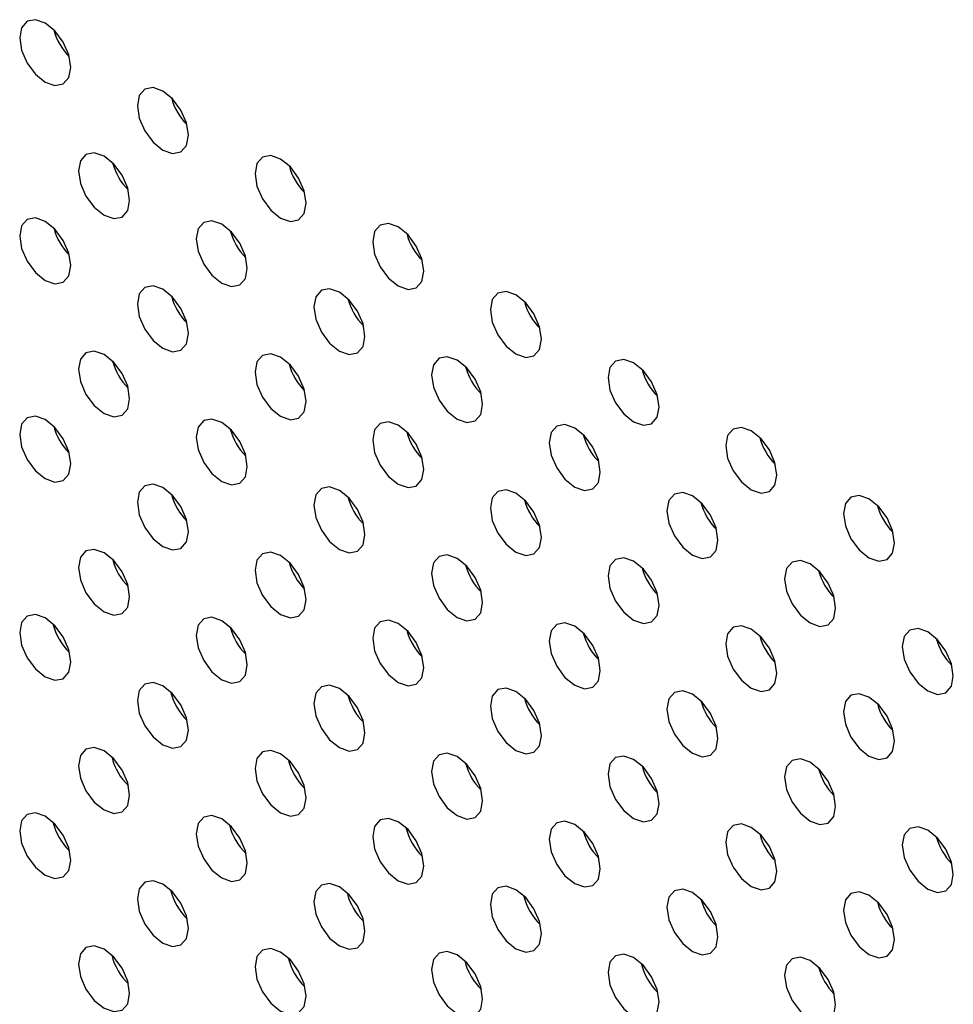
# Model space of a CAD drawing. Header units: millimetres. Extents: x 0 to 844, y -2 to 552.
# Tile 102 of 151: x 662.52 to 665.59, y 397.34 to 400.59. Entities that reach past the tile are written whole.
import ezdxf

# ---------------------------------------------------------------- set-up
doc = ezdxf.new("R2010")
doc.units = ezdxf.units.MM

msp = doc.modelspace()

# ---------------------------------------------------------------- linework, layer by layer
at = {"color": 7, "linetype": 'Continuous', "lineweight": 25, "flags": 128}
for points in [[(662.6834, 400.4304), (662.677, 400.4713), (662.6587, 400.5134), (662.6314, 400.5502), (662.5992, 400.5762), (662.567, 400.5874), (662.5397, 400.5821), (662.5214, 400.5611), (662.515, 400.5276), (662.5214, 400.4867), (662.5397, 400.4446), (662.567, 400.4078), (662.5992, 400.3818), (662.6314, 400.3706), (662.6587, 400.3759), (662.677, 400.3969), (662.6834, 400.4304)], [(663.0713, 400.2064), (663.0649, 400.2473), (663.0467, 400.2894), (663.0193, 400.3263), (662.9871, 400.3523), (662.9549, 400.3635), (662.9276, 400.3582), (662.9093, 400.3371), (662.9029, 400.3036), (662.9093, 400.2627), (662.9276, 400.2207), (662.9549, 400.1838), (662.9871, 400.1578), (663.0193, 400.1466), (663.0467, 400.1519), (663.0649, 400.1729), (663.0713, 400.2064)], [(662.8774, 399.9917), (662.871, 400.0326), (662.8527, 400.0747), (662.8254, 400.1116), (662.7932, 400.1376), (662.761, 400.1488), (662.7336, 400.1435), (662.7154, 400.1225), (662.709, 400.0889), (662.7154, 400.048), (662.7336, 400.006), (662.761, 399.9691), (662.7932, 399.9431), (662.8254, 399.9319), (662.8527, 399.9372), (662.871, 399.9582), (662.8774, 399.9917)], [(663.4592, 399.9825), (663.4528, 400.0234), (663.4346, 400.0655), (663.4073, 400.1023), (663.375, 400.1283), (663.3428, 400.1395), (663.3155, 400.1342), (663.2973, 400.1132), (663.2909, 400.0797), (663.2973, 400.0388), (663.3155, 399.9967), (663.3428, 399.9599), (663.375, 399.9339), (663.4073, 399.9227), (663.4346, 399.928), (663.4528, 399.949), (663.4592, 399.9825)], [(662.6834, 399.7771), (662.677, 399.818), (662.6587, 399.86), (662.6314, 399.8969), (662.5992, 399.9229), (662.567, 399.9341), (662.5397, 399.9288), (662.5214, 399.9078), (662.515, 399.8743), (662.5214, 399.8334), (662.5397, 399.7913), (662.567, 399.7544), (662.5992, 399.7284), (662.6314, 399.7172), (662.6587, 399.7226), (662.677, 399.7436), (662.6834, 399.7771)], [(663.2653, 399.7678), (663.2589, 399.8087), (663.2406, 399.8508), (663.2133, 399.8876), (663.1811, 399.9136), (663.1489, 399.9248), (663.1216, 399.9195), (663.1033, 399.8985), (663.0969, 399.865), (663.1033, 399.8241), (663.1216, 399.782), (663.1489, 399.7452), (663.1811, 399.7192), (663.2133, 399.708), (663.2406, 399.7133), (663.2589, 399.7343), (663.2653, 399.7678)], [(663.8472, 399.7586), (663.8407, 399.7995), (663.8225, 399.8415), (663.7952, 399.8784), (663.763, 399.9044), (663.7307, 399.9156), (663.7034, 399.9103), (663.6852, 399.8893), (663.6788, 399.8558), (663.6852, 399.8149), (663.7034, 399.7728), (663.7307, 399.7359), (663.763, 399.7099), (663.7952, 399.6987), (663.8225, 399.704), (663.8407, 399.7251), (663.8472, 399.7586)], [(663.0713, 399.5531), (663.0649, 399.594), (663.0467, 399.6361), (663.0193, 399.6729), (662.9871, 399.6989), (662.9549, 399.7101), (662.9276, 399.7048), (662.9093, 399.6838), (662.9029, 399.6503), (662.9093, 399.6094), (662.9276, 399.5673), (662.9549, 399.5305), (662.9871, 399.5045), (663.0193, 399.4933), (663.0467, 399.4986), (663.0649, 399.5196), (663.0713, 399.5531)], [(663.6532, 399.5439), (663.6468, 399.5848), (663.6285, 399.6268), (663.6012, 399.6637), (663.569, 399.6897), (663.5368, 399.7009), (663.5095, 399.6956), (663.4912, 399.6746), (663.4848, 399.6411), (663.4912, 399.6002), (663.5095, 399.5581), (663.5368, 399.5212), (663.569, 399.4952), (663.6012, 399.484), (663.6285, 399.4894), (663.6468, 399.5104), (663.6532, 399.5439)], [(664.2351, 399.5346), (664.2287, 399.5755), (664.2104, 399.6176), (664.1831, 399.6544), (664.1509, 399.6804), (664.1187, 399.6916), (664.0914, 399.6863), (664.0731, 399.6653), (664.0667, 399.6318), (664.0731, 399.5909), (664.0914, 399.5488), (664.1187, 399.512), (664.1509, 399.486), (664.1831, 399.4748), (664.2104, 399.4801), (664.2287, 399.5011), (664.2351, 399.5346)], [(662.8774, 399.3384), (662.871, 399.3793), (662.8527, 399.4214), (662.8254, 399.4583), (662.7932, 399.4843), (662.761, 399.4954), (662.7336, 399.4901), (662.7154, 399.4691), (662.709, 399.4356), (662.7154, 399.3947), (662.7336, 399.3527), (662.761, 399.3158), (662.7932, 399.2898), (662.8254, 399.2786), (662.8527, 399.2839), (662.871, 399.3049), (662.8774, 399.3384)], [(663.4592, 399.3292), (663.4528, 399.3701), (663.4346, 399.4122), (663.4073, 399.449), (663.375, 399.475), (663.3428, 399.4862), (663.3155, 399.4809), (663.2973, 399.4599), (663.2909, 399.4264), (663.2973, 399.3855), (663.3155, 399.3434), (663.3428, 399.3066), (663.375, 399.2806), (663.4073, 399.2694), (663.4346, 399.2747), (663.4528, 399.2957), (663.4592, 399.3292)], [(664.0411, 399.3199), (664.0347, 399.3608), (664.0165, 399.4029), (663.9892, 399.4397), (663.9569, 399.4657), (663.9247, 399.4769), (663.8974, 399.4716), (663.8792, 399.4506), (663.8727, 399.4171), (663.8792, 399.3762), (663.8974, 399.3341), (663.9247, 399.2973), (663.9569, 399.2713), (663.9892, 399.2601), (664.0165, 399.2654), (664.0347, 399.2864), (664.0411, 399.3199)], [(664.623, 399.3107), (664.6166, 399.3516), (664.5983, 399.3937), (664.571, 399.4305), (664.5388, 399.4565), (664.5066, 399.4677), (664.4793, 399.4624), (664.461, 399.4414), (664.4546, 399.4079), (664.461, 399.367), (664.4793, 399.3249), (664.5066, 399.2881), (664.5388, 399.2621), (664.571, 399.2509), (664.5983, 399.2562), (664.6166, 399.2772), (664.623, 399.3107)], [(662.6834, 399.1238), (662.677, 399.1647), (662.6587, 399.2067), (662.6314, 399.2436), (662.5992, 399.2696), (662.567, 399.2808), (662.5397, 399.2755), (662.5214, 399.2545), (662.515, 399.221), (662.5214, 399.1801), (662.5397, 399.138), (662.567, 399.1011), (662.5992, 399.0751), (662.6314, 399.0639), (662.6587, 399.0692), (662.677, 399.0902), (662.6834, 399.1238)], [(663.2653, 399.1145), (663.2589, 399.1554), (663.2406, 399.1975), (663.2133, 399.2343), (663.1811, 399.2603), (663.1489, 399.2715), (663.1216, 399.2662), (663.1033, 399.2452), (663.0969, 399.2117), (663.1033, 399.1708), (663.1216, 399.1287), (663.1489, 399.0919), (663.1811, 399.0659), (663.2133, 399.0547), (663.2406, 399.06), (663.2589, 399.081), (663.2653, 399.1145)], [(663.8472, 399.1052), (663.8407, 399.1461), (663.8225, 399.1882), (663.7952, 399.2251), (663.763, 399.2511), (663.7307, 399.2623), (663.7034, 399.257), (663.6852, 399.236), (663.6788, 399.2024), (663.6852, 399.1615), (663.7034, 399.1195), (663.7307, 399.0826), (663.763, 399.0566), (663.7952, 399.0454), (663.8225, 399.0507), (663.8407, 399.0717), (663.8472, 399.1052)], [(664.429, 399.096), (664.4226, 399.1369), (664.4044, 399.179), (664.3771, 399.2158), (664.3449, 399.2418), (664.3126, 399.253), (664.2853, 399.2477), (664.2671, 399.2267), (664.2607, 399.1932), (664.2671, 399.1523), (664.2853, 399.1102), (664.3126, 399.0734), (664.3449, 399.0474), (664.3771, 399.0362), (664.4044, 399.0415), (664.4226, 399.0625), (664.429, 399.096)], [(665.0109, 399.0867), (665.0045, 399.1276), (664.9863, 399.1697), (664.9589, 399.2066), (664.9267, 399.2326), (664.8945, 399.2438), (664.8672, 399.2384), (664.8489, 399.2174), (664.8425, 399.1839), (664.8489, 399.143), (664.8672, 399.101), (664.8945, 399.0641), (664.9267, 399.0381), (664.9589, 399.0269), (664.9863, 399.0322), (665.0045, 399.0532), (665.0109, 399.0867)], [(663.0713, 398.8998), (663.0649, 398.9407), (663.0467, 398.9828), (663.0193, 399.0196), (662.9871, 399.0456), (662.9549, 399.0568), (662.9276, 399.0515), (662.9093, 399.0305), (662.9029, 398.997), (662.9093, 398.9561), (662.9276, 398.914), (662.9549, 398.8772), (662.9871, 398.8512), (663.0193, 398.84), (663.0467, 398.8453), (663.0649, 398.8663), (663.0713, 398.8998)], [(663.6532, 398.8905), (663.6468, 398.9315), (663.6285, 398.9735), (663.6012, 399.0104), (663.569, 399.0364), (663.5368, 399.0476), (663.5095, 399.0423), (663.4912, 399.0213), (663.4848, 398.9878), (663.4912, 398.9468), (663.5095, 398.9048), (663.5368, 398.8679), (663.569, 398.8419), (663.6012, 398.8307), (663.6285, 398.836), (663.6468, 398.857), (663.6532, 398.8905)], [(664.2351, 398.8813), (664.2287, 398.9222), (664.2104, 398.9643), (664.1831, 399.0011), (664.1509, 399.0271), (664.1187, 399.0383), (664.0914, 399.033), (664.0731, 399.012), (664.0667, 398.9785), (664.0731, 398.9376), (664.0914, 398.8955), (664.1187, 398.8587), (664.1509, 398.8327), (664.1831, 398.8215), (664.2104, 398.8268), (664.2287, 398.8478), (664.2351, 398.8813)], [(664.817, 398.872), (664.8106, 398.9129), (664.7923, 398.955), (664.765, 398.9919), (664.7328, 399.0179), (664.7006, 399.0291), (664.6732, 399.0238), (664.655, 399.0027), (664.6486, 398.9692), (664.655, 398.9283), (664.6732, 398.8863), (664.7006, 398.8494), (664.7328, 398.8234), (664.765, 398.8122), (664.7923, 398.8175), (664.8106, 398.8385), (664.817, 398.872)], [(665.3988, 398.8628), (665.3924, 398.9037), (665.3742, 398.9458), (665.3469, 398.9826), (665.3146, 399.0086), (665.2824, 399.0198), (665.2551, 399.0145), (665.2369, 398.9935), (665.2304, 398.96), (665.2369, 398.9191), (665.2551, 398.877), (665.2824, 398.8402), (665.3146, 398.8142), (665.3469, 398.803), (665.3742, 398.8083), (665.3924, 398.8293), (665.3988, 398.8628)], [(662.8774, 398.6851), (662.871, 398.726), (662.8527, 398.7681), (662.8254, 398.8049), (662.7932, 398.8309), (662.761, 398.8421), (662.7336, 398.8368), (662.7154, 398.8158), (662.709, 398.7823), (662.7154, 398.7414), (662.7336, 398.6993), (662.761, 398.6625), (662.7932, 398.6365), (662.8254, 398.6253), (662.8527, 398.6306), (662.871, 398.6516), (662.8774, 398.6851)], [(663.4592, 398.6759), (663.4528, 398.7168), (663.4346, 398.7588), (663.4073, 398.7957), (663.375, 398.8217), (663.3428, 398.8329), (663.3155, 398.8276), (663.2973, 398.8066), (663.2909, 398.7731), (663.2973, 398.7322), (663.3155, 398.6901), (663.3428, 398.6533), (663.375, 398.6273), (663.4073, 398.6161), (663.4346, 398.6214), (663.4528, 398.6424), (663.4592, 398.6759)], [(664.0411, 398.6666), (664.0347, 398.7075), (664.0165, 398.7496), (663.9892, 398.7864), (663.9569, 398.8124), (663.9247, 398.8236), (663.8974, 398.8183), (663.8792, 398.7973), (663.8727, 398.7638), (663.8792, 398.7229), (663.8974, 398.6808), (663.9247, 398.644), (663.9569, 398.618), (663.9892, 398.6068), (664.0165, 398.6121), (664.0347, 398.6331), (664.0411, 398.6666)], [(664.623, 398.6574), (664.6166, 398.6983), (664.5983, 398.7403), (664.571, 398.7772), (664.5388, 398.8032), (664.5066, 398.8144), (664.4793, 398.8091), (664.461, 398.7881), (664.4546, 398.7546), (664.461, 398.7137), (664.4793, 398.6716), (664.5066, 398.6347), (664.5388, 398.6087), (664.571, 398.5975), (664.5983, 398.6029), (664.6166, 398.6239), (664.623, 398.6574)], [(665.2049, 398.6481), (665.1985, 398.689), (665.1802, 398.7311), (665.1529, 398.7679), (665.1207, 398.7939), (665.0885, 398.8051), (665.0612, 398.7998), (665.0429, 398.7788), (665.0365, 398.7453), (665.0429, 398.7044), (665.0612, 398.6623), (665.0885, 398.6255), (665.1207, 398.5995), (665.1529, 398.5883), (665.1802, 398.5936), (665.1985, 398.6146), (665.2049, 398.6481)], [(662.6834, 398.4704), (662.677, 398.5113), (662.6587, 398.5534), (662.6314, 398.5903), (662.5992, 398.6163), (662.567, 398.6275), (662.5397, 398.6221), (662.5214, 398.6011), (662.515, 398.5676), (662.5214, 398.5267), (662.5397, 398.4847), (662.567, 398.4478), (662.5992, 398.4218), (662.6314, 398.4106), (662.6587, 398.4159), (662.677, 398.4369), (662.6834, 398.4704)], [(663.2653, 398.4612), (663.2589, 398.5021), (663.2406, 398.5442), (663.2133, 398.581), (663.1811, 398.607), (663.1489, 398.6182), (663.1216, 398.6129), (663.1033, 398.5919), (663.0969, 398.5584), (663.1033, 398.5175), (663.1216, 398.4754), (663.1489, 398.4386), (663.1811, 398.4126), (663.2133, 398.4014), (663.2406, 398.4067), (663.2589, 398.4277), (663.2653, 398.4612)], [(663.8472, 398.4519), (663.8407, 398.4928), (663.8225, 398.5349), (663.7952, 398.5718), (663.763, 398.5978), (663.7307, 398.6089), (663.7034, 398.6036), (663.6852, 398.5826), (663.6788, 398.5491), (663.6852, 398.5082), (663.7034, 398.4662), (663.7307, 398.4293), (663.763, 398.4033), (663.7952, 398.3921), (663.8225, 398.3974), (663.8407, 398.4184), (663.8472, 398.4519)], [(664.429, 398.4427), (664.4226, 398.4836), (664.4044, 398.5256), (664.3771, 398.5625), (664.3449, 398.5885), (664.3126, 398.5997), (664.2853, 398.5944), (664.2671, 398.5734), (664.2607, 398.5399), (664.2671, 398.499), (664.2853, 398.4569), (664.3126, 398.42), (664.3449, 398.394), (664.3771, 398.3829), (664.4044, 398.3882), (664.4226, 398.4092), (664.429, 398.4427)], [(665.0109, 398.4334), (665.0045, 398.4743), (664.9863, 398.5164), (664.9589, 398.5532), (664.9267, 398.5792), (664.8945, 398.5904), (664.8672, 398.5851), (664.8489, 398.5641), (664.8425, 398.5306), (664.8489, 398.4897), (664.8672, 398.4476), (664.8945, 398.4108), (664.9267, 398.3848), (664.9589, 398.3736), (664.9863, 398.3789), (665.0045, 398.3999), (665.0109, 398.4334)], [(665.5928, 398.4242), (665.5864, 398.4651), (665.5681, 398.5071), (665.5408, 398.544), (665.5086, 398.57), (665.4764, 398.5812), (665.4491, 398.5759), (665.4308, 398.5549), (665.4244, 398.5214), (665.4308, 398.4805), (665.4491, 398.4384), (665.4764, 398.4015), (665.5086, 398.3755), (665.5408, 398.3643), (665.5681, 398.3696), (665.5864, 398.3907), (665.5928, 398.4242)], [(663.0713, 398.2465), (663.0649, 398.2874), (663.0467, 398.3295), (663.0193, 398.3663), (662.9871, 398.3923), (662.9549, 398.4035), (662.9276, 398.3982), (662.9093, 398.3772), (662.9029, 398.3437), (662.9093, 398.3028), (662.9276, 398.2607), (662.9549, 398.2239), (662.9871, 398.1979), (663.0193, 398.1867), (663.0467, 398.192), (663.0649, 398.213), (663.0713, 398.2465)], [(663.6532, 398.2372), (663.6468, 398.2781), (663.6285, 398.3202), (663.6012, 398.3571), (663.569, 398.3831), (663.5368, 398.3943), (663.5095, 398.3889), (663.4912, 398.3679), (663.4848, 398.3344), (663.4912, 398.2935), (663.5095, 398.2515), (663.5368, 398.2146), (663.569, 398.1886), (663.6012, 398.1774), (663.6285, 398.1827), (663.6468, 398.2037), (663.6532, 398.2372)], [(664.2351, 398.228), (664.2287, 398.2689), (664.2104, 398.311), (664.1831, 398.3478), (664.1509, 398.3738), (664.1187, 398.385), (664.0914, 398.3797), (664.0731, 398.3587), (664.0667, 398.3252), (664.0731, 398.2843), (664.0914, 398.2422), (664.1187, 398.2054), (664.1509, 398.1794), (664.1831, 398.1682), (664.2104, 398.1735), (664.2287, 398.1945), (664.2351, 398.228)], [(664.817, 398.2187), (664.8106, 398.2596), (664.7923, 398.3017), (664.765, 398.3385), (664.7328, 398.3645), (664.7006, 398.3757), (664.6732, 398.3704), (664.655, 398.3494), (664.6486, 398.3159), (664.655, 398.275), (664.6732, 398.2329), (664.7006, 398.1961), (664.7328, 398.1701), (664.765, 398.1589), (664.7923, 398.1642), (664.8106, 398.1852), (664.817, 398.2187)], [(665.3988, 398.2095), (665.3924, 398.2504), (665.3742, 398.2925), (665.3469, 398.3293), (665.3146, 398.3553), (665.2824, 398.3665), (665.2551, 398.3612), (665.2369, 398.3402), (665.2304, 398.3067), (665.2369, 398.2658), (665.2551, 398.2237), (665.2824, 398.1869), (665.3146, 398.1609), (665.3469, 398.1497), (665.3742, 398.155), (665.3924, 398.176), (665.3988, 398.2095)], [(662.8774, 398.0318), (662.871, 398.0727), (662.8527, 398.1148), (662.8254, 398.1516), (662.7932, 398.1776), (662.761, 398.1888), (662.7336, 398.1835), (662.7154, 398.1625), (662.709, 398.129), (662.7154, 398.0881), (662.7336, 398.046), (662.761, 398.0092), (662.7932, 397.9832), (662.8254, 397.972), (662.8527, 397.9773), (662.871, 397.9983), (662.8774, 398.0318)], [(663.4592, 398.0226), (663.4528, 398.0635), (663.4346, 398.1055), (663.4073, 398.1424), (663.375, 398.1684), (663.3428, 398.1796), (663.3155, 398.1743), (663.2973, 398.1533), (663.2909, 398.1198), (663.2973, 398.0789), (663.3155, 398.0368), (663.3428, 397.9999), (663.375, 397.9739), (663.4073, 397.9627), (663.4346, 397.968), (663.4528, 397.9891), (663.4592, 398.0226)], [(664.0411, 398.0133), (664.0347, 398.0542), (664.0165, 398.0963), (663.9892, 398.1331), (663.9569, 398.1591), (663.9247, 398.1703), (663.8974, 398.165), (663.8792, 398.144), (663.8727, 398.1105), (663.8792, 398.0696), (663.8974, 398.0275), (663.9247, 397.9907), (663.9569, 397.9647), (663.9892, 397.9535), (664.0165, 397.9588), (664.0347, 397.9798), (664.0411, 398.0133)], [(664.623, 398.004), (664.6166, 398.045), (664.5983, 398.087), (664.571, 398.1239), (664.5388, 398.1499), (664.5066, 398.1611), (664.4793, 398.1558), (664.461, 398.1348), (664.4546, 398.1013), (664.461, 398.0603), (664.4793, 398.0183), (664.5066, 397.9814), (664.5388, 397.9554), (664.571, 397.9442), (664.5983, 397.9495), (664.6166, 397.9705), (664.623, 398.004)], [(665.2049, 397.9948), (665.1985, 398.0357), (665.1802, 398.0778), (665.1529, 398.1146), (665.1207, 398.1406), (665.0885, 398.1518), (665.0612, 398.1465), (665.0429, 398.1255), (665.0365, 398.092), (665.0429, 398.0511), (665.0612, 398.009), (665.0885, 397.9722), (665.1207, 397.9462), (665.1529, 397.935), (665.1802, 397.9403), (665.1985, 397.9613), (665.2049, 397.9948)], [(662.6834, 397.8171), (662.677, 397.858), (662.6587, 397.9001), (662.6314, 397.9369), (662.5992, 397.9629), (662.567, 397.9741), (662.5397, 397.9688), (662.5214, 397.9478), (662.515, 397.9143), (662.5214, 397.8734), (662.5397, 397.8313), (662.567, 397.7945), (662.5992, 397.7685), (662.6314, 397.7573), (662.6587, 397.7626), (662.677, 397.7836), (662.6834, 397.8171)], [(663.2653, 397.8079), (663.2589, 397.8488), (663.2406, 397.8908), (663.2133, 397.9277), (663.1811, 397.9537), (663.1489, 397.9649), (663.1216, 397.9596), (663.1033, 397.9386), (663.0969, 397.9051), (663.1033, 397.8642), (663.1216, 397.8221), (663.1489, 397.7852), (663.1811, 397.7592), (663.2133, 397.748), (663.2406, 397.7534), (663.2589, 397.7744), (663.2653, 397.8079)], [(663.8472, 397.7986), (663.8407, 397.8395), (663.8225, 397.8816), (663.7952, 397.9184), (663.763, 397.9444), (663.7307, 397.9556), (663.7034, 397.9503), (663.6852, 397.9293), (663.6788, 397.8958), (663.6852, 397.8549), (663.7034, 397.8128), (663.7307, 397.776), (663.763, 397.75), (663.7952, 397.7388), (663.8225, 397.7441), (663.8407, 397.7651), (663.8472, 397.7986)], [(664.429, 397.7894), (664.4226, 397.8303), (664.4044, 397.8723), (664.3771, 397.9092), (664.3449, 397.9352), (664.3126, 397.9464), (664.2853, 397.9411), (664.2671, 397.9201), (664.2607, 397.8866), (664.2671, 397.8457), (664.2853, 397.8036), (664.3126, 397.7667), (664.3449, 397.7407), (664.3771, 397.7295), (664.4044, 397.7348), (664.4226, 397.7558), (664.429, 397.7894)], [(665.0109, 397.7801), (665.0045, 397.821), (664.9863, 397.8631), (664.9589, 397.8999), (664.9267, 397.9259), (664.8945, 397.9371), (664.8672, 397.9318), (664.8489, 397.9108), (664.8425, 397.8773), (664.8489, 397.8364), (664.8672, 397.7943), (664.8945, 397.7575), (664.9267, 397.7315), (664.9589, 397.7203), (664.9863, 397.7256), (665.0045, 397.7466), (665.0109, 397.7801)], [(665.5928, 397.7708), (665.5864, 397.8117), (665.5681, 397.8538), (665.5408, 397.8907), (665.5086, 397.9167), (665.4764, 397.9279), (665.4491, 397.9226), (665.4308, 397.9016), (665.4244, 397.868), (665.4308, 397.8271), (665.4491, 397.7851), (665.4764, 397.7482), (665.5086, 397.7222), (665.5408, 397.711), (665.5681, 397.7163), (665.5864, 397.7373), (665.5928, 397.7708)], [(663.0713, 397.5932), (663.0649, 397.6341), (663.0467, 397.6762), (663.0193, 397.713), (662.9871, 397.739), (662.9549, 397.7502), (662.9276, 397.7449), (662.9093, 397.7239), (662.9029, 397.6904), (662.9093, 397.6495), (662.9276, 397.6074), (662.9549, 397.5706), (662.9871, 397.5446), (663.0193, 397.5334), (663.0467, 397.5387), (663.0649, 397.5597), (663.0713, 397.5932)], [(663.6532, 397.5839), (663.6468, 397.6248), (663.6285, 397.6669), (663.6012, 397.7037), (663.569, 397.7297), (663.5368, 397.7409), (663.5095, 397.7356), (663.4912, 397.7146), (663.4848, 397.6811), (663.4912, 397.6402), (663.5095, 397.5981), (663.5368, 397.5613), (663.569, 397.5353), (663.6012, 397.5241), (663.6285, 397.5294), (663.6468, 397.5504), (663.6532, 397.5839)], [(664.2351, 397.5747), (664.2287, 397.6156), (664.2104, 397.6577), (664.1831, 397.6945), (664.1509, 397.7205), (664.1187, 397.7317), (664.0914, 397.7264), (664.0731, 397.7054), (664.0667, 397.6719), (664.0731, 397.631), (664.0914, 397.5889), (664.1187, 397.5521), (664.1509, 397.5261), (664.1831, 397.5149), (664.2104, 397.5202), (664.2287, 397.5412), (664.2351, 397.5747)], [(664.817, 397.5654), (664.8106, 397.6063), (664.7923, 397.6484), (664.765, 397.6852), (664.7328, 397.7112), (664.7006, 397.7224), (664.6732, 397.7171), (664.655, 397.6961), (664.6486, 397.6626), (664.655, 397.6217), (664.6732, 397.5796), (664.7006, 397.5428), (664.7328, 397.5168), (664.765, 397.5056), (664.7923, 397.5109), (664.8106, 397.5319), (664.817, 397.5654)], [(665.3988, 397.5562), (665.3924, 397.5971), (665.3742, 397.6391), (665.3469, 397.676), (665.3146, 397.702), (665.2824, 397.7132), (665.2551, 397.7079), (665.2369, 397.6869), (665.2304, 397.6534), (665.2369, 397.6125), (665.2551, 397.5704), (665.2824, 397.5335), (665.3146, 397.5075), (665.3469, 397.4963), (665.3742, 397.5017), (665.3924, 397.5227), (665.3988, 397.5562)], [(662.8774, 397.3785), (662.871, 397.4194), (662.8527, 397.4615), (662.8254, 397.4983), (662.7932, 397.5243), (662.761, 397.5355), (662.7336, 397.5302), (662.7154, 397.5092), (662.709, 397.4757), (662.7154, 397.4348), (662.7336, 397.3927), (662.761, 397.3559), (662.7932, 397.3299), (662.8254, 397.3187), (662.8527, 397.324), (662.871, 397.345), (662.8774, 397.3785)], [(663.4592, 397.3692), (663.4528, 397.4101), (663.4346, 397.4522), (663.4073, 397.4891), (663.375, 397.5151), (663.3428, 397.5263), (663.3155, 397.521), (663.2973, 397.5), (663.2909, 397.4664), (663.2973, 397.4255), (663.3155, 397.3835), (663.3428, 397.3466), (663.375, 397.3206), (663.4073, 397.3094), (663.4346, 397.3147), (663.4528, 397.3357), (663.4592, 397.3692)], [(664.0411, 397.36), (664.0347, 397.4009), (664.0165, 397.443), (663.9892, 397.4798), (663.9569, 397.5058), (663.9247, 397.517), (663.8974, 397.5117), (663.8792, 397.4907), (663.8727, 397.4572), (663.8792, 397.4163), (663.8974, 397.3742), (663.9247, 397.3374), (663.9569, 397.3114), (663.9892, 397.3002), (664.0165, 397.3055), (664.0347, 397.3265), (664.0411, 397.36)], [(664.623, 397.3507), (664.6166, 397.3916), (664.5983, 397.4337), (664.571, 397.4706), (664.5388, 397.4966), (664.5066, 397.5078), (664.4793, 397.5024), (664.461, 397.4814), (664.4546, 397.4479), (664.461, 397.407), (664.4793, 397.365), (664.5066, 397.3281), (664.5388, 397.3021), (664.571, 397.2909), (664.5983, 397.2962), (664.6166, 397.3172), (664.623, 397.3507)], [(665.2049, 397.3415), (665.1985, 397.3824), (665.1802, 397.4245), (665.1529, 397.4613), (665.1207, 397.4873), (665.0885, 397.4985), (665.0612, 397.4932), (665.0429, 397.4722), (665.0365, 397.4387), (665.0429, 397.3978), (665.0612, 397.3557), (665.0885, 397.3189), (665.1207, 397.2929), (665.1529, 397.2817), (665.1802, 397.287), (665.1985, 397.308), (665.2049, 397.3415)]]:
    msp.add_lwpolyline(points, dxfattribs=at)
at = {"color": 7, "linetype": 'Continuous', "lineweight": 25}
for centre, radius, start, end in [((662.8168, 400.6046), 0.1961, 194.8008, 225.1936), ((663.2047, 400.3807), 0.1961, 194.8008, 225.1936), ((663.0108, 400.166), 0.1961, 194.8012, 225.1946), ((663.5926, 400.1567), 0.1961, 194.8009, 225.1935), ((662.8168, 399.9513), 0.1961, 194.8008, 225.1936), ((663.3987, 399.942), 0.1961, 194.801, 225.1947), ((663.9806, 399.9328), 0.1961, 194.8009, 225.1935), ((663.2047, 399.7273), 0.1961, 194.8008, 225.1936), ((663.7866, 399.7181), 0.1961, 194.801, 225.1947), ((664.3685, 399.7088), 0.1961, 194.8011, 225.1933), ((663.0108, 399.5126), 0.1961, 194.8012, 225.1946), ((663.5926, 399.5034), 0.1961, 194.8009, 225.1935), ((664.1745, 399.4941), 0.1961, 194.801, 225.1947), ((664.7564, 399.4849), 0.1961, 194.8008, 225.1936), ((662.8168, 399.298), 0.1961, 194.8008, 225.1936), ((663.3987, 399.2887), 0.1961, 194.801, 225.1947), ((663.9806, 399.2795), 0.1961, 194.8009, 225.1935), ((664.5624, 399.2702), 0.1961, 194.801, 225.1948), ((665.1443, 399.2609), 0.1961, 194.8008, 225.1936), ((663.2047, 399.074), 0.1961, 194.8008, 225.1936), ((663.7866, 399.0648), 0.1961, 194.801, 225.1947), ((664.3685, 399.0555), 0.1961, 194.8011, 225.1933), ((664.9504, 399.0463), 0.1961, 194.801, 225.1948), ((665.5322, 399.037), 0.1961, 194.8008, 225.1936), ((663.0109, 398.8594), 0.1963, 195.2864, 225.1828), ((663.5926, 398.8501), 0.1961, 194.8009, 225.1935), ((664.1745, 398.8408), 0.1961, 194.801, 225.1947), ((664.7564, 398.8316), 0.1961, 194.8008, 225.1936), ((665.3383, 398.8223), 0.1961, 194.801, 225.1948), ((662.8141, 398.6431), 0.1951, 193.623, 226.3716), ((663.3987, 398.6354), 0.1961, 194.801, 225.1947), ((663.9806, 398.6261), 0.1961, 194.8009, 225.1935), ((664.5624, 398.6169), 0.1961, 194.801, 225.1948), ((665.1443, 398.6076), 0.1961, 194.8008, 225.1936), ((665.7262, 398.5984), 0.1961, 194.801, 225.1948), ((663.202, 398.4192), 0.1951, 193.623, 226.3716), ((663.7866, 398.4114), 0.1961, 194.801, 225.1947), ((664.3685, 398.4022), 0.1961, 194.8011, 225.1933), ((664.9504, 398.3929), 0.1961, 194.801, 225.1948), ((665.5322, 398.3837), 0.1961, 194.8008, 225.1936), ((663.0081, 398.2045), 0.1951, 193.6232, 226.3726), ((663.59, 398.1952), 0.1951, 193.6231, 226.3715), ((664.1745, 398.1875), 0.1961, 194.801, 225.1947), ((664.7564, 398.1783), 0.1961, 194.8008, 225.1936), ((665.3383, 398.169), 0.1961, 194.801, 225.1948), ((662.8141, 397.9898), 0.1951, 193.623, 226.3716), ((663.396, 397.9805), 0.1951, 193.6231, 226.3727), ((663.9779, 397.9713), 0.1951, 193.623, 226.3715), ((664.5624, 397.9636), 0.1961, 194.801, 225.1948), ((665.1443, 397.9543), 0.1961, 194.8008, 225.1936), ((665.7262, 397.9451), 0.1961, 194.801, 225.1948), ((663.202, 397.7658), 0.1951, 193.623, 226.3716), ((663.7839, 397.7566), 0.1951, 193.6231, 226.3727), ((664.3658, 397.7473), 0.1951, 193.6231, 226.3714), ((664.9504, 397.7396), 0.1961, 194.801, 225.1948), ((665.5322, 397.7304), 0.1961, 194.8008, 225.1936), ((663.0081, 397.5511), 0.1951, 193.6232, 226.3726), ((663.59, 397.5419), 0.1951, 193.6735, 226.3705), ((664.1718, 397.5326), 0.1951, 193.6232, 226.3727), ((664.7537, 397.5234), 0.1951, 193.6231, 226.3715), ((665.3383, 397.5157), 0.1961, 194.801, 225.1948)]:
    msp.add_arc(centre, radius, start, end, dxfattribs=at)

doc.saveas('drawing.dxf')
